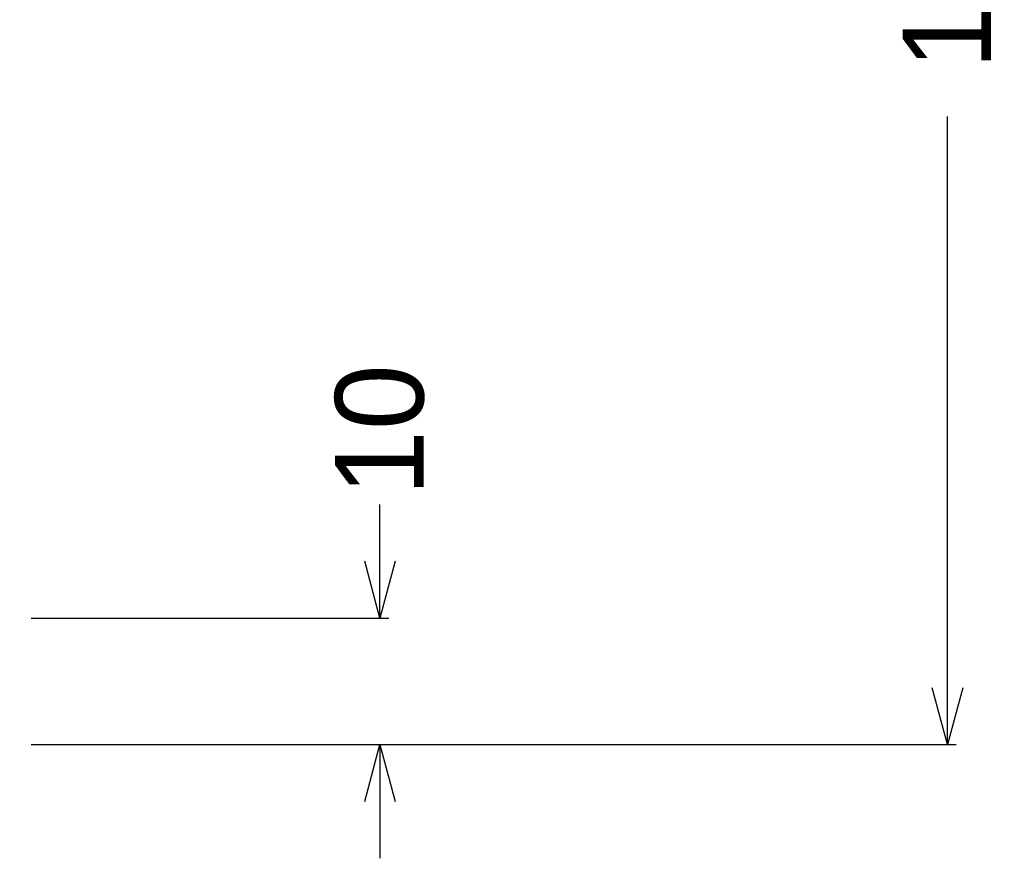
# Model space of a CAD drawing. Header units: millimetres. Extents: x -24622 to 57, y -1603 to 1112.
# Tile 97 of 219: x -1789 to -1711, y 577 to 643. Entities that reach past the tile are written whole.
import ezdxf

# ---------------------------------------------------------------- set-up
doc = ezdxf.new("R2010")
doc.units = ezdxf.units.MM
doc.dimstyles.new('7', dxfattribs={"dimtxt": 7, "dimasz": 4.5, "dimexe": 0.7, "dimexo": 0.9, "dimgap": 1.8, "dimtad": 0, "dimtxsty": 'Standard', "dimblk": 'OPEN30', "dimcen": 0, "dimclrd": 5, "dimclre": 3, "dimclrt": 256, "dimadec": 0, "dimazin": 2, "dimtm": 1e-09, "dimtfac": 0.6, "dimtofl": 0, "dimtmove": 0, "dimatfit": 3, "dimldrblk": 'OPEN30', "dimfxl": 1, "dimtolj": 1, "dimarcsym": 0})

# ---------------------------------------------------------------- blocks, each defined once
blk = doc.blocks.new('_Open30')
at = {"color": 0, "linetype": 'ByBlock', "lineweight": -2}
for p, q in [((-1, 0.268), (0, 0)), ((0, 0), (-1, -0.268)), ((0, 0), (-1, 0))]:
    blk.add_line(p, q, dxfattribs=at)
blk = doc.blocks.new('*D87')
at = {"color": 5, "linetype": 'ByBlock', "lineweight": -2}
for p, q in [((-1759.991, 600.621), (-1759.991, 605.121)), ((-1759.991, 581.621), (-1759.991, 577.121))]:
    blk.add_line(p, q, dxfattribs=at)
at = {"color": 3, "linetype": 'ByBlock', "lineweight": -2}
for p, q in [((-1787.606, 596.121), (-1759.291, 596.121)), ((-1787.606, 586.121), (-1759.291, 586.121))]:
    blk.add_line(p, q, dxfattribs=at)
at = {"layer": 'Defpoints', "color": 0, "linetype": 'ByBlock'}
for p in [(-1788.506, 596.121), (-1759.991, 596.121), (-1788.506, 586.121)]:
    blk.add_point(p, dxfattribs=at)
at = {"color": 5, "linetype": 'ByBlock', "lineweight": -2, "xscale": 4.5, "yscale": 4.5, "zscale": 4.5}
for p, rotation in [((-1759.991, 596.121), 270), ((-1759.991, 586.121), 90)]:
    blk.add_blockref('_Open30', p, dxfattribs=dict(at, rotation=rotation))
at = {"linetype": 'ByBlock', "insert": (-1759.991, 611.005), "char_height": 7, "attachment_point": 5, "rotation": 90}
blk.add_mtext('\\A1;10', dxfattribs=at)
blk = doc.blocks.new('*D88')
at = {"color": 3, "linetype": 'ByBlock', "lineweight": -2}
for p, q in [((-1732.606, 724.121), (-1714.366, 724.121)), ((-1787.606, 586.121), (-1714.366, 586.121))]:
    blk.add_line(p, q, dxfattribs=at)
at = {"color": 5, "linetype": 'ByBlock', "lineweight": -2}
for p, q in [((-1715.066, 719.621), (-1715.066, 674.421)), ((-1715.066, 590.621), (-1715.066, 635.821))]:
    blk.add_line(p, q, dxfattribs=at)
at = {"layer": 'Defpoints', "color": 0, "linetype": 'ByBlock'}
for p in [(-1733.506, 724.121), (-1715.066, 724.121), (-1788.506, 586.121)]:
    blk.add_point(p, dxfattribs=at)
at = {"color": 5, "linetype": 'ByBlock', "lineweight": -2, "xscale": 4.5, "yscale": 4.5, "zscale": 4.5}
for p, rotation in [((-1715.066, 724.121), 90), ((-1715.066, 586.121), 270)]:
    blk.add_blockref('_Open30', p, dxfattribs=dict(at, rotation=rotation))
at = {"linetype": 'ByBlock', "insert": (-1715.066, 655.121), "char_height": 7, "attachment_point": 5, "rotation": 90}
blk.add_mtext('\\A1;138%%P15', dxfattribs=at)

msp = doc.modelspace()

# ---------------------------------------------------------------- dimensions: what is measured, and where the dimension line sits
at = {"color": 5, "linetype": 'ByBlock'}
dim = msp.add_linear_dim(base=(-1715.066, 724.121), p1=(-1788.506, 586.121), p2=(-1733.506, 724.121), angle=90, text='<>%%P15', dimstyle='7', dxfattribs=at)
dim.commit()
dim.dimension.update_dxf_attribs({"geometry": '*D88', "text_midpoint": (-1715.066, 655.121)})
dim = msp.add_linear_dim(base=(-1759.991, 596.121), p1=(-1788.506, 586.121), p2=(-1788.506, 596.121), angle=90, dimstyle='7', dxfattribs=at)
dim.commit()
dim.dimension.update_dxf_attribs({"geometry": '*D87', "text_midpoint": (-1759.991, 611.005)})

doc.saveas('drawing.dxf')
